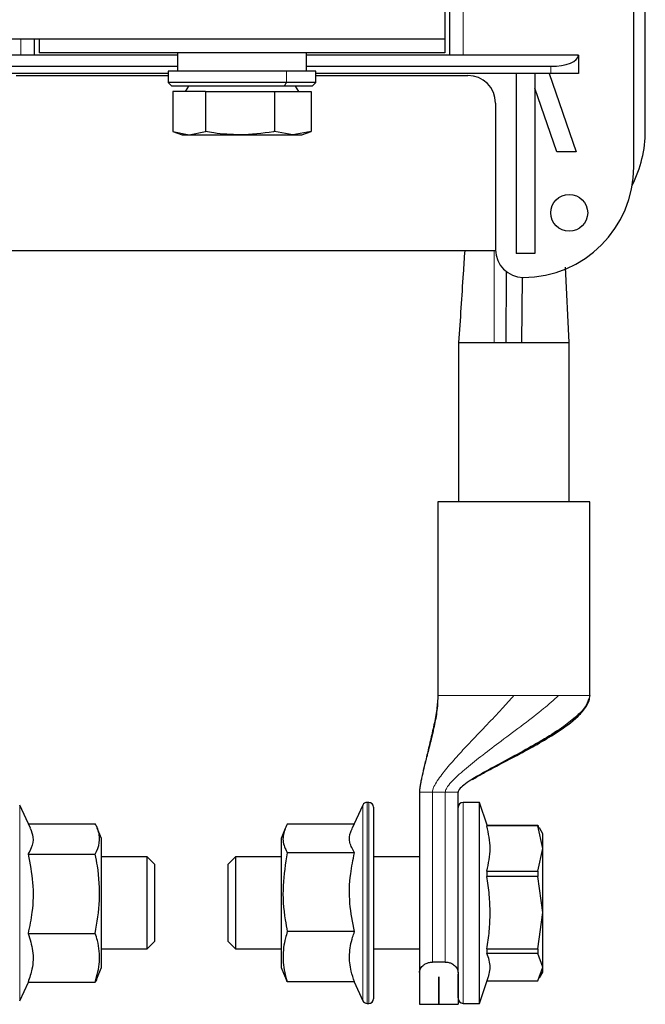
# Model space of a CAD drawing. Header units: millimetres. Extents: x 5 to 418, y 2 to 292.
# Tile 5 of 31: x 126 to 143, y 91 to 118. Entities that reach past the tile are written whole.
import ezdxf

# ---------------------------------------------------------------- set-up
doc = ezdxf.new("R2010")
doc.units = ezdxf.units.MM

msp = doc.modelspace()

# ---------------------------------------------------------------- linework, layer by layer
at = {"color": 7, "linetype": 'Continuous', "lineweight": 25}
for p, q in [((142.5974, 113.6932), (142.5974, 134.7682)), ((142.9099, 114.6682), (142.9099, 133.7932)), ((137.5974, 131.7432), (137.5974, 116.7182)), ((137.4724, 131.3057), (137.4724, 117.1557)), ((137.4724, 117.1557), (82.4724, 117.1557)), ((126.3474, 116.7182), (126.3474, 117.1557)), ((126.4724, 117.1557), (126.4724, 116.7807)), ((137.4724, 117.1557), (137.4724, 116.7807)), ((130.2224, 116.7182), (122.8474, 116.7182)), ((137.4724, 116.7807), (126.4724, 116.7807)), ((130.2224, 116.7807), (130.2224, 116.2807)), ((133.7224, 116.2807), (133.7224, 116.7807)), ((141.0974, 116.7182), (133.7224, 116.7182)), ((141.0974, 116.7182), (141.0974, 116.2182)), ((123.5974, 116.4182), (130.2224, 116.4182)), ((133.7224, 116.4182), (140.3474, 116.4182)), ((129.9724, 116.2182), (123.5974, 116.2182)), ((125.8474, 116.1682), (129.9724, 116.1682)), ((129.9724, 116.2807), (129.9724, 115.9807)), ((133.1771, 116.2807), (129.9724, 116.2807)), ((133.9724, 116.2807), (133.1771, 116.2807)), ((133.9724, 115.9807), (133.9724, 116.2807)), ((140.3474, 116.2182), (133.9724, 116.2182)), ((133.9724, 116.1682), (138.0974, 116.1682)), ((139.4099, 116.2182), (139.4099, 111.3432)), ((139.9099, 116.2182), (139.9099, 111.3432)), ((140.3033, 116.2182), (141.0349, 114.0932)), ((141.0974, 116.2182), (140.3474, 116.2182)), ((129.9724, 115.9807), (130.0724, 115.8807)), ((133.1771, 115.9807), (129.9724, 115.9807)), ((133.1168, 115.8807), (130.0724, 115.8807)), ((130.5186, 115.8807), (130.432, 115.7307)), ((133.8724, 115.8807), (133.1168, 115.8807)), ((133.9724, 115.9807), (133.1771, 115.9807)), ((133.5127, 115.7307), (133.4261, 115.8807)), ((133.8724, 115.8807), (133.9724, 115.9807)), ((130.0971, 115.7307), (130.0971, 114.6472)), ((130.9783, 115.7307), (130.0971, 115.7307)), ((130.9783, 115.7307), (130.9783, 114.6472)), ((130.9783, 115.7307), (132.8536, 115.7307)), ((132.8536, 115.7307), (132.8536, 114.6472)), ((132.8536, 115.7307), (133.8477, 115.7307)), ((133.8477, 115.7307), (133.8477, 114.6472)), ((140.5061, 114.0932), (139.9099, 115.8248)), ((138.8474, 115.4182), (138.8474, 111.4432)), ((130.0949, 114.6476), (130.3474, 114.5557)), ((130.0971, 114.6472), (130.5377, 114.5557)), ((130.3474, 114.5557), (130.5377, 114.5557)), ((130.5377, 114.5557), (130.9783, 114.6472)), ((130.5377, 114.5557), (131.916, 114.5557)), ((131.916, 114.5557), (133.3506, 114.5557)), ((133.3506, 114.5557), (132.8536, 114.6472)), ((133.8477, 114.6472), (133.3506, 114.5557)), ((133.3506, 114.5557), (133.5974, 114.5557)), ((133.5974, 114.5557), (133.8499, 114.6476)), ((133.8477, 114.6472), (133.8132, 114.64)), ((141.0349, 114.0932), (140.5061, 114.0932)), ((125.097, 111.4182), (138.8478, 111.4182)), ((139.9099, 111.3432), (139.4099, 111.3432)), ((139.1356, 108.9307), (139.1425, 110.8469)), ((140.8474, 108.9307), (140.7465, 110.9683)), ((139.5591, 108.9307), (139.5825, 110.6933)), ((137.8474, 108.9307), (137.8474, 104.6057)), ((137.8474, 108.9307), (138.8069, 108.9307)), ((138.8069, 108.9307), (139.1356, 108.9307)), ((139.1356, 108.9307), (139.5591, 108.9307)), ((139.5591, 108.9307), (140.8474, 108.9307)), ((140.8474, 104.6057), (140.8474, 108.9307)), ((137.2849, 104.6057), (137.2849, 99.3557)), ((141.4099, 104.6057), (137.2849, 104.6057)), ((141.4099, 99.3557), (141.4099, 104.6057)), ((136.7849, 96.7307), (136.7849, 91.8437)), ((137.8349, 91.8437), (137.8349, 96.7307)), ((135.4099, 96.4557), (135.3645, 96.4557)), ((138.4099, 96.4557), (137.9711, 96.4557)), ((138.6202, 95.8407), (138.4099, 96.4557)), ((138.4099, 91.0057), (138.4099, 96.4557)), ((126.2336, 95.7614), (125.9435, 96.3835)), ((135.2512, 96.3835), (134.9528, 95.7435)), ((135.5349, 96.3307), (135.5349, 91.1307)), ((126.1798, 95.877), (127.9939, 95.877)), ((135.0117, 95.8697), (133.2009, 95.8697)), ((128.1599, 95.4807), (128.0484, 95.7594)), ((133.1413, 95.7467), (133.0349, 95.4807)), ((138.6162, 95.8407), (138.6162, 95.8188)), ((138.6162, 95.8407), (139.9924, 95.8407)), ((139.9924, 95.8188), (138.6162, 95.8188)), ((139.9924, 95.8188), (139.9924, 95.8407)), ((139.9924, 95.8407), (140.0267, 95.7517)), ((140.1349, 95.2057), (139.9924, 95.8188)), ((140.1349, 95.6057), (140.0446, 95.7621)), ((140.1349, 95.2057), (140.1349, 95.6057)), ((128.1599, 91.9807), (128.1599, 95.4807)), ((133.0349, 95.4807), (133.0349, 94.8293)), ((135.0238, 95.0899), (133.2009, 95.0899)), ((139.9924, 94.5927), (140.1349, 95.2057)), ((140.1349, 93.4658), (140.1349, 95.2057)), ((126.171, 95.0502), (127.9939, 95.0502)), ((129.4016, 94.9807), (128.1599, 94.9807)), ((129.6099, 94.7723), (129.4016, 94.9807)), ((129.4016, 92.9621), (129.4016, 94.9807)), ((131.7932, 94.9807), (131.5849, 94.7723)), ((133.0349, 94.9807), (131.7932, 94.9807)), ((131.7932, 94.9807), (131.7932, 92.4807)), ((133.0349, 94.8293), (133.0349, 91.9807)), ((136.7849, 94.9807), (135.5349, 94.9807)), ((129.6099, 94.5522), (129.6099, 94.7723)), ((129.6099, 92.689), (129.6099, 94.5522)), ((131.5849, 94.7723), (131.5849, 92.689)), ((138.6162, 94.5927), (138.6162, 94.4489)), ((138.6162, 94.5927), (139.9924, 94.5927)), ((139.9924, 94.5927), (139.9924, 94.4489)), ((139.9924, 94.4489), (138.6162, 94.4489)), ((140.1349, 93.4658), (139.9924, 94.4489)), ((139.9924, 92.4826), (140.1349, 93.4658)), ((140.1349, 91.9907), (140.1349, 93.4658)), ((129.4016, 92.4807), (129.4016, 92.9621)), ((135.0238, 92.9508), (133.2009, 92.9508)), ((126.171, 92.9039), (127.9939, 92.9039)), ((129.4016, 92.4807), (129.6099, 92.689)), ((131.5849, 92.689), (131.7932, 92.4807)), ((128.1599, 92.4807), (129.4016, 92.4807)), ((131.7932, 92.4807), (133.0349, 92.4807)), ((135.5349, 92.4807), (136.7849, 92.4807)), ((138.6162, 92.4826), (138.6162, 92.3608)), ((138.6162, 92.4826), (139.9924, 92.4826)), ((139.9924, 92.4826), (139.9924, 92.3608)), ((137.4849, 92.1266), (137.1349, 92.1266)), ((139.9924, 92.3608), (138.6162, 92.3608)), ((140.1349, 91.9907), (139.9924, 92.3608)), ((128.0484, 91.7019), (128.1599, 91.9807)), ((133.0349, 91.9807), (133.1413, 91.7146)), ((139.9924, 91.6206), (140.1349, 91.9907)), ((140.0446, 91.6992), (140.1349, 91.8557)), ((140.1349, 91.8557), (140.1349, 91.9907)), ((125.9435, 91.0778), (126.1798, 91.5844)), ((126.171, 91.5844), (127.9939, 91.5844)), ((133.2009, 91.5916), (133.1563, 91.7206)), ((135.0238, 91.5916), (133.2009, 91.5916)), ((135.0117, 91.5916), (135.2512, 91.0778)), ((136.7849, 91.8437), (136.7849, 90.9807)), ((137.3086, 91.7224), (137.3111, 91.7224)), ((137.3086, 90.9807), (137.3086, 91.7224)), ((137.3111, 91.7224), (137.3111, 90.9807)), ((137.8349, 91.8437), (137.8349, 90.9807)), ((138.4099, 91.0057), (138.6504, 91.7088)), ((138.6202, 91.6206), (139.9924, 91.6206)), ((135.3645, 91.0057), (135.4099, 91.0057)), ((136.7849, 90.9807), (137.3086, 90.9807)), ((137.3111, 90.9807), (137.8349, 90.9807)), ((137.9711, 91.0057), (138.4099, 91.0057))]:
    msp.add_line(p, q, dxfattribs=at)
at = {"color": 7, "linetype": 'Continuous', "lineweight": 18}
for p, q in [((137.9724, 131.7432), (137.9724, 116.7182)), ((125.9724, 116.7182), (125.9724, 117.1557)), ((140.3474, 116.2182), (140.3474, 116.4182)), ((133.1771, 116.2807), (133.1771, 115.9807)), ((133.1168, 115.8807), (133.1771, 115.9807)), ((138.8137, 111.4182), (138.8069, 108.9307)), ((137.2849, 99.3557), (137.289, 99.3557)), ((140.4592, 99.3557), (140.5597, 99.3557)), ((141.4058, 99.3557), (141.4099, 99.3557)), ((137.4849, 96.7307), (137.1349, 96.7307)), ((137.1349, 92.1266), (137.1349, 96.7307)), ((137.6014, 96.7307), (137.4849, 96.7307)), ((137.4849, 96.7307), (137.4849, 92.1266)), ((135.3645, 96.4557), (135.3645, 91.0057)), ((135.4099, 91.0057), (135.4099, 96.4557)), ((137.9711, 91.0057), (137.9711, 96.4557)), ((125.9435, 96.3835), (125.9435, 92.7177)), ((135.2512, 91.0778), (135.2512, 96.3835)), ((125.9435, 92.7177), (125.9435, 91.0778))]:
    msp.add_line(p, q, dxfattribs=at)
at = {"color": 7, "linetype": 'Continuous', "lineweight": 25}
msp.add_circle((140.8474, 112.4432), 0.5, dxfattribs=at)
for centre, radius, start, end in [((138.0974, 115.4182), 0.75, 0, 90), ((139.6599, 114.6682), 3.25, 332.98194, 0), ((139.5974, 113.6932), 3, 270, 0), ((139.5974, 111.4432), 0.75, 180, 270), ((135.3645, 96.3307), 0.125, 90, 155), ((135.4099, 96.3307), 0.125, 0, 90), ((137.9711, 96.3194), 0.1363, 90, 180), ((135.3645, 91.1307), 0.125, 205, 270), ((135.4099, 91.1307), 0.125, 270, 360), ((137.9711, 91.1419), 0.1363, 180, 270)]:
    msp.add_arc(centre, radius, start, end, dxfattribs=at)
msp.add_ellipse((140.3474, 116.7182), major_axis=(0.75, 0), ratio=0.4, start_param=4.712389, end_param=6.2831853, dxfattribs=at)
for points, knots in [([(131.916, 114.5557), (131.6786, 114.5659), (131.364, 114.5795), (131.0543, 114.6338), (130.9783, 114.6472)], [0, 0, 0, 0, 0.7546767, 1, 1, 1, 1]), ([(132.8536, 114.6472), (132.8439, 114.6454), (132.5348, 114.5894), (132.2205, 114.5722), (131.916, 114.5557)], [0, 0, 0, 0, 0.031485, 1, 1, 1, 1]), ([(138.0118, 111.4182), (137.9981, 111.2115), (137.9432, 110.3821), (137.8885, 109.5531), (137.8474, 108.9307)], [0, 0, 0, 0, 0.2491728, 1, 1, 1, 1]), ([(137.2849, 99.3557), (137.2771, 99.2313), (137.2601, 98.9624), (137.1927, 98.6263), (137.1307, 98.3379), (137.0803, 98.1209), (137.0309, 97.9146), (136.9651, 97.6437), (136.8994, 97.3698), (136.8517, 97.1588), (136.8199, 97.0034), (136.8021, 96.9038), (136.7912, 96.8296), (136.7865, 96.7754), (136.7851, 96.7498), (136.785, 96.7364), (136.7849, 96.7307)], [0, 0, 0, 0, 0.0868437, 0.187795, 0.2393573, 0.2916167, 0.3477247, 0.4114775, 0.5683852, 0.7514664, 0.8394111, 0.9149816, 0.9704166, 0.9885632, 0.9950782, 1, 1, 1, 1]), ([(141.4058, 99.3557), (141.3797, 99.2631), (141.3224, 99.0604), (141.0482, 98.7838), (140.6671, 98.4824), (140.1714, 98.1685), (139.583, 97.8354), (138.9796, 97.5143), (138.435, 97.218), (138.0648, 96.9961), (137.8886, 96.8435), (137.841, 96.7712), (137.8368, 96.7431), (137.8349, 96.7307)], [0, 0, 0, 0, 0.0781273, 0.1710083, 0.278026, 0.4166976, 0.5603945, 0.7170593, 0.8519797, 0.9499554, 0.983819, 0.9928589, 1, 1, 1, 1]), ([(138.2213, 97.0781), (138.3088, 97.1299), (138.4933, 97.239), (138.9266, 97.4687), (139.4266, 97.7285), (140.0026, 98.0423), (140.5384, 98.3623), (141.0059, 98.6932), (141.2867, 99.005), (141.3924, 99.2024), (141.4042, 99.3056), (141.4099, 99.3557)], [0, 0, 0, 0, 0.075991, 0.160269, 0.3680642, 0.4974629, 0.6507288, 0.8352764, 0.9229565, 0.9626399, 1, 1, 1, 1]), ([(127.9939, 95.0502), (128.0062, 95.0748), (128.0713, 95.2044), (128.1358, 95.4463), (128.0816, 95.6994), (128.011, 95.8422), (127.9939, 95.877)], [0, 0, 0, 0, 0.0900555, 0.4758325, 0.8725638, 1, 1, 1, 1]), ([(133.2009, 95.8697), (133.1517, 95.7614), (133.0518, 95.5414), (133.1038, 95.2779), (133.181, 95.1284), (133.2009, 95.0899)], [0, 0, 0, 0, 0.4185551, 0.8501605, 1, 1, 1, 1]), ([(126.2295, 95.7595), (126.2621, 95.6765), (126.3317, 95.4987), (126.2861, 95.2589), (126.2028, 95.1078), (126.171, 95.0502)], [0, 0, 0, 0, 0.3517268, 0.7528387, 1, 1, 1, 1]), ([(135.0238, 95.0899), (134.9739, 95.1826), (134.8725, 95.3709), (134.8795, 95.5923), (134.945, 95.7142), (134.9592, 95.7406)], [0, 0, 0, 0, 0.431978, 0.8770372, 1, 1, 1, 1]), ([(137.8349, 91.9312), (137.8349, 91.9966), (137.8349, 92.1736), (137.8349, 92.5328), (137.8349, 92.9957), (137.8349, 93.5098), (137.8349, 94.0428), (137.8349, 94.5633), (137.8349, 95.0376), (137.8349, 95.4488), (137.8349, 95.6632), (137.8349, 95.7672)], [0, 0, 0, 0, 0.0638616, 0.1729367, 0.2885454, 0.4089604, 0.5319308, 0.6549012, 0.7753162, 0.8909249, 1, 1, 1, 1]), ([(133.2009, 95.0899), (133.1517, 94.7927), (133.0518, 94.1892), (133.1038, 93.4664), (133.181, 93.0564), (133.2009, 92.9508)], [0, 0, 0, 0, 0.4185551, 0.8501605, 1, 1, 1, 1]), ([(135.0238, 92.9508), (134.973, 93.2053), (134.87, 93.7221), (134.8903, 94.4488), (134.9843, 94.9), (135.0238, 95.0899)], [0, 0, 0, 0, 0.3599184, 0.7307359, 1, 1, 1, 1]), ([(126.171, 95.0502), (126.2218, 94.7948), (126.3248, 94.2763), (126.3045, 93.5471), (126.2105, 93.0944), (126.171, 92.9039)], [0, 0, 0, 0, 0.3599184, 0.7307359, 1, 1, 1, 1]), ([(127.9939, 92.9039), (128.0431, 93.2021), (128.143, 93.8076), (128.091, 94.5328), (128.0138, 94.9442), (127.9939, 95.0502)], [0, 0, 0, 0, 0.4185551, 0.8501605, 1, 1, 1, 1]), ([(138.6162, 92.4826), (138.6393, 92.643), (138.6857, 92.9646), (138.7076, 93.4558), (138.6875, 93.9526), (138.64, 94.2831), (138.6162, 94.4489)], [0, 0, 0, 0, 0.2459077, 0.4932347, 0.7457262, 1, 1, 1, 1]), ([(133.2009, 92.9508), (133.1838, 92.8937), (133.1147, 92.6638), (133.0589, 92.248), (133.122, 91.8499), (133.1886, 91.6319), (133.2009, 91.5916)], [0, 0, 0, 0, 0.127436, 0.5131083, 0.9099447, 1, 1, 1, 1]), ([(135.0238, 91.5916), (134.9918, 91.6863), (134.9093, 91.9303), (134.8676, 92.3385), (134.9347, 92.6983), (135.0063, 92.9013), (135.0238, 92.9508)], [0, 0, 0, 0, 0.2117147, 0.5452693, 0.8891016, 1, 1, 1, 1]), ([(126.171, 92.9039), (126.2218, 92.7469), (126.3248, 92.4281), (126.3045, 91.9798), (126.2105, 91.7015), (126.171, 91.5844)], [0, 0, 0, 0, 0.3599184, 0.7307359, 1, 1, 1, 1]), ([(127.9939, 91.5844), (128.0431, 91.7677), (128.143, 92.14), (128.091, 92.5858), (128.0138, 92.8388), (127.9939, 92.9039)], [0, 0, 0, 0, 0.4185551, 0.8501605, 1, 1, 1, 1]), ([(136.7849, 91.8437), (136.7905, 91.8792), (136.8019, 91.951), (136.8823, 92.0423), (136.9818, 92.0997), (137.066, 92.1236), (137.1165, 92.1258), (137.1349, 92.1266)], [0, 0, 0, 0, 0.2833462, 0.5731387, 0.7583389, 0.9118967, 1, 1, 1, 1]), ([(137.4849, 92.1266), (137.5174, 92.1241), (137.5822, 92.1193), (137.6774, 92.0807), (137.7655, 92.0152), (137.8245, 91.9297), (137.8317, 91.87), (137.8349, 91.8437)], [0, 0, 0, 0, 0.1547613, 0.3088456, 0.5207845, 0.7892573, 1, 1, 1, 1]), ([(138.6465, 91.7101), (138.6578, 91.7407), (138.6915, 91.8321), (138.7068, 91.987), (138.6877, 92.174), (138.6401, 92.2984), (138.6162, 92.3608)], [0, 0, 0, 0, 0.1417696, 0.4232518, 0.71061167, 1, 1, 1, 1]), ([(128.0413, 91.7054), (128.0382, 91.6896), (128.0302, 91.6488), (128.0076, 91.6088), (127.9939, 91.5844)], [0, 0, 0, 0, 0.38838339, 1, 1, 1, 1]), ([(137.8349, 91.1553), (137.8349, 91.1537), (137.8349, 91.1494), (137.8349, 91.262), (137.8349, 91.4811), (137.8349, 91.6706), (137.8349, 91.7962), (137.8349, 91.8)], [0, 0, 0, 0, 0.1648198, 0.4480756, 0.7254452, 0.9917437, 1, 1, 1, 1])]:
    msp.add_open_spline(points, degree=3, knots=knots, dxfattribs=at)
at = {"color": 7, "linetype": 'Continuous', "lineweight": 18}
for points, knots in [([(136.7849, 96.7307), (136.7859, 96.754), (136.7881, 96.808), (136.8038, 96.9133), (136.8432, 97.1152), (136.9142, 97.3982), (137.0067, 97.7529), (137.1083, 98.1462), (137.2028, 98.5621), (137.2815, 98.967), (137.2866, 99.2354), (137.289, 99.3557)], [0, 0, 0, 0, 0.0190183, 0.043923, 0.0953704, 0.2201395, 0.357919, 0.5095471, 0.693029, 0.8624101, 1, 1, 1, 1]), ([(137.1349, 96.7307), (137.1377, 96.754), (137.1442, 96.8076), (137.1908, 96.9124), (137.3104, 97.1129), (137.5338, 97.3945), (137.8433, 97.7476), (138.2091, 98.1394), (138.6061, 98.5548), (138.9985, 98.9614), (139.2394, 99.2337), (139.3474, 99.3557)], [0, 0, 0, 0, 0.0195616, 0.0450001, 0.0972128, 0.223031, 0.3612945, 0.5128851, 0.6955918, 0.8635707, 1, 1, 1, 1]), ([(137.4849, 96.7307), (137.4867, 96.7457), (137.4907, 96.7793), (137.5152, 96.8304), (137.5735, 96.9231), (137.7491, 97.1191), (138.0711, 97.4012), (138.5168, 97.7547), (139.0376, 98.1474), (139.5918, 98.5628), (140.126, 98.9658), (140.4258, 99.2353), (140.5597, 99.3557)], [0, 0, 0, 0, 0.01051, 0.0235537, 0.0394777, 0.0884764, 0.211403, 0.3496326, 0.5029917, 0.689295, 0.8612626, 1, 1, 1, 1])]:
    msp.add_open_spline(points, degree=3, knots=knots, dxfattribs=at)
for points in [[(137.289, 99.3557), (137.3337, 99.3557), (137.4232, 99.3557), (137.9052, 99.3557), (138.5691, 99.3557), (139.0879, 99.3557), (139.3474, 99.3557)], [(139.3474, 99.3557), (139.5444, 99.3557), (139.9383, 99.3557), (140.2856, 99.3557), (140.4592, 99.3557)], [(140.5597, 99.3557), (140.6764, 99.3557), (140.9099, 99.3557), (141.1675, 99.3557), (141.3487, 99.3557), (141.3868, 99.3557), (141.4058, 99.3557)], [(137.1349, 96.7307), (137.089, 96.7307), (136.9973, 96.7307), (136.8816, 96.7307), (136.8007, 96.7307), (136.7902, 96.7307), (136.7849, 96.7307)], [(137.8349, 96.7307), (137.8317, 96.7307), (137.8253, 96.7307), (137.7746, 96.7307), (137.6999, 96.7307), (137.6342, 96.7307), (137.6014, 96.7307)]]:
    msp.add_open_spline(points, degree=3, dxfattribs=at)
at = {"color": 7, "linetype": 'Continuous', "lineweight": 25}
msp.add_open_spline([(138.6162, 94.5927), (138.6584, 94.797), (138.7428, 95.2057), (138.6584, 95.6145), (138.6162, 95.8188)], degree=3, dxfattribs=at)

doc.saveas('drawing.dxf')
